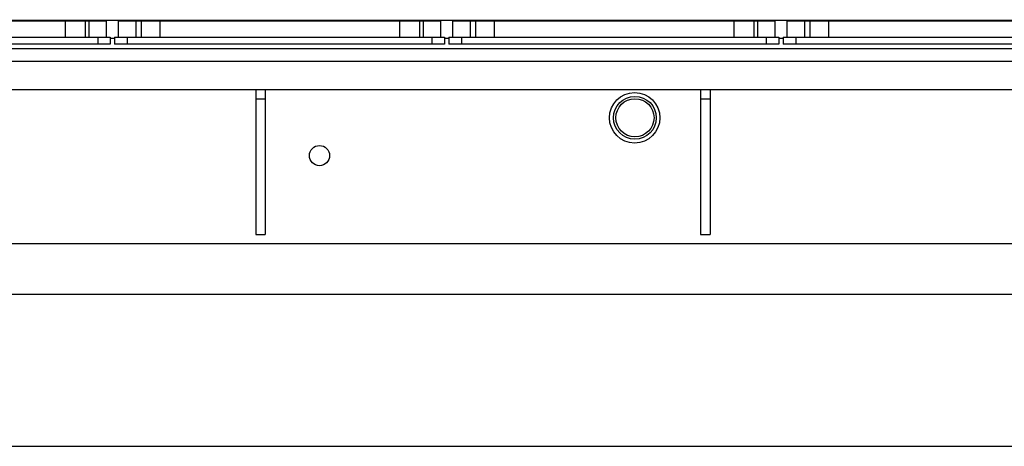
# Model space of a CAD drawing. Header units: millimetres. Extents: x 0 to 1189, y 0 to 841.
# Tile 168 of 184: x 866 to 928, y 239 to 266. Entities that reach past the tile are written whole.
import ezdxf
from ezdxf.enums import TextEntityAlignment as Align

# ---------------------------------------------------------------- set-up
doc = ezdxf.new("R2010")
doc.units = ezdxf.units.MM
doc.header["$LTSCALE"] = 65.395
doc.layers.get('0').update_dxf_attribs({"linetype": 'CONTINUOUS'})
for name, color, linetype in [('1947_111100_12_SIMPLE1_T1_X_PBL1903', 7, 'CONTINUOUS'), ('1947_111100_12_SIMPLE1_X_ABL1902', 7, 'CONTINUOUS'), ('1947_111200_09_SIMPLE1_C_ABL1899', 7, 'CONTINUOUS'), ('1947_111200_09_SIMPLE1_T7_C_PBL1987', 7, 'CONTINUOUS'), ('1947_111200_09_SIMPLE1_T7_C_PBL1988', 7, 'CONTINUOUS'), ('1947_111200_09_SIMPLE1_T7_C_PBL1989', 7, 'CONTINUOUS'), ('1947_111200_09_SIMPLE1_T7_C_PBL1990', 7, 'CONTINUOUS'), ('32087_000000_TLKGS_MARKETING_ABL1880', 7, 'CONTINUOUS'), ('32087_030000_TLKGS_V_ABL1897', 7, 'CONTINUOUS'), ('32087_100000_TLKGS_V_ABL1898', 7, 'CONTINUOUS'), ('32087_111000_01_SIMPLE1_X_ABL1901', 7, 'CONTINUOUS'), ('8M32E_GENSET_GRUNDRAHMEN_ABL1726', 7, 'CONTINUOUS'), ('8M32E_GENSET_GRUNDRAHMEN_T1_PBL1727', 7, 'CONTINUOUS'), ('8M32E_GENSET_VERROHRUNG_ABL1728', 7, 'CONTINUOUS'), ('D7603-A60X68-CU_PBL2261', 7, 'CONTINUOUS'), ('oben_15_VBL1723', 7, 'CONTINUOUS')]:
    doc.layers.add(name, color=color, linetype=linetype)
doc.styles.get("Standard").update_dxf_attribs({"font": 'txt', "width": 0.6})
doc.dimstyles.new('DIMSTYLE_4', dxfattribs={"dimtxt": 3.5, "dimasz": 3.5, "dimexe": 1.8, "dimexo": 0, "dimgap": 0.875, "dimtad": 1, "dimdec": 0, "dimlfac": 25, "dimdsep": 46, "dimtxsty": 'Standard', "dimblk": '_FILLED', "dimblk1": '_FILLED', "dimblk2": '_FILLED', "dimcen": 0.09, "dimadec": 0, "dimazin": 0, "dimtp": 2, "dimtm": 2, "dimtfac": 1, "dimtdec": 0, "dimtofl": 0, "dimtmove": 0, "dimatfit": 3, "dimldrblk": '_FILLED', "dimfxl": 1, "dimtolj": 1, "dimarcsym": 0})

# ---------------------------------------------------------------- blocks, each defined once
blk = doc.blocks.new('_FILLED')
at = {"color": 0, "linetype": 'ByBlock'}
blk.add_solid([(0, 0), (-1, 0.167), (-1, -0.167)], dxfattribs=at)
blk = doc.blocks.new('*D20')
at = {"color": 2, "linetype": 'Continuous'}
for p, q in [((706.699, 346.077), (1080.914, 346.077)), ((1079.114, 346.077), (1079.114, 292.387)), ((1079.114, 238.697), (1079.114, 292.387)), ((699.939, 238.697), (1080.914, 238.697))]:
    blk.add_line(p, q, dxfattribs=at)
at = {"color": 2, "linetype": 'Continuous', "xscale": 3.5, "yscale": 3.5, "zscale": 3.5}
for p, rotation in [((1079.114, 346.077), 90), ((1079.114, 238.697), 270)]:
    blk.add_blockref('_FILLED', p, dxfattribs=dict(at, rotation=rotation))
at = {"color": 2, "linetype": 'Continuous', "width": 0.690476}
blk.add_text('2684', height=3.5, rotation=90, dxfattribs=at).set_placement((1078.239, 292.387), align=Align.CENTER)
blk = doc.blocks.new('8M32E_GENSET_GRUNDRAHMEN_T1_PBL1727', base_point=(813.219, 294.137))
at = {"layer": '8M32E_GENSET_GRUNDRAHMEN_T1_PBL1727', "color": 7, "linetype": 'Continuous'}
for p, q in [((798.899, 261.337), (965.799, 261.337)), ((880.739, 261.337), (880.739, 252.137)), ((881.339, 261.337), (881.339, 252.137)), ((908.939, 261.337), (908.939, 252.137)), ((909.539, 261.337), (909.539, 252.137)), ((880.739, 260.737), (881.339, 260.737)), ((908.939, 260.737), (909.539, 260.737)), ((880.739, 252.137), (881.339, 252.137)), ((908.939, 252.137), (909.539, 252.137)), ((981.279, 251.537), (699.939, 251.537)), ((994.699, 248.337), (706.699, 248.337))]:
    blk.add_line(p, q, dxfattribs=at)
for centre, radius in [((904.759, 259.537), 1.6), ((884.779, 257.137), 0.64)]:
    blk.add_circle(centre, radius, dxfattribs=at)
blk = doc.blocks.new('8M32E_GENSET_GRUNDRAHMEN_ABL1726', base_point=(813.219, 294.137))
at = {"layer": '8M32E_GENSET_GRUNDRAHMEN_T1_PBL1727'}
blk.add_blockref('8M32E_GENSET_GRUNDRAHMEN_T1_PBL1727', (813.219, 294.137), dxfattribs=at)
blk = doc.blocks.new('D7603-A60X68-CU_PBL2261', base_point=(904.779, 259.537))
at = {"layer": 'D7603-A60X68-CU_PBL2261', "color": 7, "linetype": 'Continuous'}
for radius in [1.356, 1.21]:
    blk.add_circle((904.779, 259.537), radius, dxfattribs=at)
blk = doc.blocks.new('8M32E_GENSET_VERROHRUNG_ABL1728', base_point=(818.583, 297.937))
at = {"layer": 'D7603-A60X68-CU_PBL2261'}
blk.add_blockref('D7603-A60X68-CU_PBL2261', (904.779, 259.537), dxfattribs=at)
blk = doc.blocks.new('1947_111200_09_SIMPLE1_T7_C_PBL1987', base_point=(924.643, 264.947))
at = {"layer": '1947_111200_09_SIMPLE1_T7_C_PBL1987', "color": 7, "linetype": 'Continuous'}
for p, q in [((914.423, 265.697), (934.863, 265.697)), ((914.423, 264.657), (914.423, 265.697)), ((934.863, 264.657), (934.863, 265.697)), ((914.183, 264.657), (935.103, 264.657)), ((914.183, 264.657), (914.183, 264.197)), ((935.103, 264.197), (914.183, 264.197)), ((935.103, 264.657), (935.103, 264.197))]:
    blk.add_line(p, q, dxfattribs=at)
at = {"layer": '1947_111200_09_SIMPLE1_T7_C_PBL1987', "color": 9, "linetype": 'Continuous'}
for p, q in [((915.523, 265.697), (915.523, 264.657)), ((915.867, 265.697), (915.867, 264.657)), ((917.043, 265.697), (917.043, 264.657)), ((932.243, 265.697), (932.243, 264.657)), ((933.51, 265.697), (933.51, 264.657)), ((933.747, 265.697), (933.747, 264.657)), ((914.983, 264.657), (914.983, 264.197)), ((934.303, 264.657), (934.303, 264.197))]:
    blk.add_line(p, q, dxfattribs=at)
blk = doc.blocks.new('1947_111200_09_SIMPLE1_T7_C_PBL1988', base_point=(903.446, 264.947))
at = {"layer": '1947_111200_09_SIMPLE1_T7_C_PBL1988', "color": 7, "linetype": 'Continuous'}
for p, q in [((893.226, 265.697), (913.666, 265.697)), ((893.226, 264.657), (893.226, 265.697)), ((913.666, 264.657), (913.666, 265.697)), ((892.986, 264.657), (913.906, 264.657)), ((892.986, 264.657), (892.986, 264.197)), ((913.906, 264.197), (892.986, 264.197)), ((913.906, 264.657), (913.906, 264.197))]:
    blk.add_line(p, q, dxfattribs=at)
at = {"layer": '1947_111200_09_SIMPLE1_T7_C_PBL1988', "color": 9, "linetype": 'Continuous'}
for p, q in [((894.326, 265.697), (894.326, 264.657)), ((894.671, 265.697), (894.671, 264.657)), ((895.846, 265.697), (895.846, 264.657)), ((911.046, 265.697), (911.046, 264.657)), ((912.313, 265.697), (912.313, 264.657)), ((912.55, 265.697), (912.55, 264.657)), ((893.786, 264.657), (893.786, 264.197)), ((913.106, 264.657), (913.106, 264.197))]:
    blk.add_line(p, q, dxfattribs=at)
blk = doc.blocks.new('1947_111200_09_SIMPLE1_T7_C_PBL1989', base_point=(882.25, 264.947))
at = {"layer": '1947_111200_09_SIMPLE1_T7_C_PBL1989', "color": 7, "linetype": 'Continuous'}
for p, q in [((872.03, 265.697), (892.47, 265.697)), ((872.03, 264.657), (872.03, 265.697)), ((892.47, 264.657), (892.47, 265.697)), ((871.79, 264.657), (892.71, 264.657)), ((871.79, 264.657), (871.79, 264.197)), ((892.71, 264.197), (871.79, 264.197)), ((892.71, 264.657), (892.71, 264.197))]:
    blk.add_line(p, q, dxfattribs=at)
at = {"layer": '1947_111200_09_SIMPLE1_T7_C_PBL1989', "color": 9, "linetype": 'Continuous'}
for p, q in [((873.13, 265.697), (873.13, 264.657)), ((873.474, 265.697), (873.474, 264.657)), ((874.65, 265.697), (874.65, 264.657)), ((889.85, 265.697), (889.85, 264.657)), ((891.117, 265.697), (891.117, 264.657)), ((891.353, 265.697), (891.353, 264.657)), ((872.59, 264.657), (872.59, 264.197)), ((891.91, 264.657), (891.91, 264.197))]:
    blk.add_line(p, q, dxfattribs=at)
blk = doc.blocks.new('1947_111200_09_SIMPLE1_T7_C_PBL1990', base_point=(861.053, 264.947))
at = {"layer": '1947_111200_09_SIMPLE1_T7_C_PBL1990', "color": 7, "linetype": 'Continuous'}
for p, q in [((850.833, 265.697), (871.273, 265.697)), ((850.833, 264.657), (850.833, 265.697)), ((871.273, 264.657), (871.273, 265.697)), ((850.593, 264.657), (871.513, 264.657)), ((850.593, 264.657), (850.593, 264.197)), ((871.513, 264.197), (850.593, 264.197)), ((871.513, 264.657), (871.513, 264.197))]:
    blk.add_line(p, q, dxfattribs=at)
at = {"layer": '1947_111200_09_SIMPLE1_T7_C_PBL1990', "color": 9, "linetype": 'Continuous'}
for p, q in [((851.933, 265.697), (851.933, 264.657)), ((852.277, 265.697), (852.277, 264.657)), ((853.453, 265.697), (853.453, 264.657)), ((868.653, 265.697), (868.653, 264.657)), ((869.92, 265.697), (869.92, 264.657)), ((870.157, 265.697), (870.157, 264.657)), ((851.393, 264.657), (851.393, 264.197)), ((870.713, 264.657), (870.713, 264.197))]:
    blk.add_line(p, q, dxfattribs=at)
blk = doc.blocks.new('1947_111200_09_SIMPLE1_C_ABL1899', base_point=(889.939, 285.303))
at = {"layer": '1947_111200_09_SIMPLE1_T7_C_PBL1987'}
blk.add_blockref('1947_111200_09_SIMPLE1_T7_C_PBL1987', (924.643, 264.947), dxfattribs=at)
at = {"layer": '1947_111200_09_SIMPLE1_T7_C_PBL1988'}
blk.add_blockref('1947_111200_09_SIMPLE1_T7_C_PBL1988', (903.446, 264.947), dxfattribs=at)
at = {"layer": '1947_111200_09_SIMPLE1_T7_C_PBL1989'}
blk.add_blockref('1947_111200_09_SIMPLE1_T7_C_PBL1989', (882.25, 264.947), dxfattribs=at)
at = {"layer": '1947_111200_09_SIMPLE1_T7_C_PBL1990'}
blk.add_blockref('1947_111200_09_SIMPLE1_T7_C_PBL1990', (861.053, 264.947), dxfattribs=at)
blk = doc.blocks.new('1947_111100_12_SIMPLE1_T1_X_PBL1903', base_point=(889.979, 293.42))
at = {"layer": '1947_111100_12_SIMPLE1_T1_X_PBL1903', "color": 7, "linetype": 'Continuous'}
for p, q in [((789.339, 265.737), (978.439, 265.737)), ((871.79, 264.571), (871.513, 264.571)), ((892.986, 264.571), (892.71, 264.571)), ((914.183, 264.571), (913.906, 264.571)), ((801.549, 263.931), (960.813, 263.931)), ((801.549, 263.137), (962.666, 263.137))]:
    blk.add_line(p, q, dxfattribs=at)
for centre, radius, start, end in [((869.019, 266.137), 0.7, 215.89793, 219.97012), ((869.019, 266.137), 0.7, 320.02988, 324.10207), ((877.419, 266.137), 0.7, 215.89793, 219.97012), ((877.419, 266.137), 0.7, 320.02988, 324.10207), ((885.819, 266.137), 0.7, 215.89793, 219.97012), ((885.819, 266.137), 0.7, 320.02988, 324.10207), ((890.219, 266.137), 0.7, 215.89793, 219.97012), ((890.219, 266.137), 0.7, 320.02988, 324.10207), ((898.619, 266.137), 0.76, 211.80573, 215.41719), ((898.619, 266.137), 0.7, 215.89793, 219.97012), ((898.619, 266.137), 0.7, 320.02988, 324.10207), ((898.619, 266.137), 0.76, 324.58281, 328.19427), ((907.019, 266.137), 0.7, 215.89793, 219.97012), ((907.019, 266.137), 0.7, 320.02988, 324.10207), ((911.419, 266.137), 0.7, 215.89793, 219.97012), ((911.419, 266.137), 0.7, 320.02988, 324.10207), ((919.819, 266.137), 0.7, 215.89793, 219.97012), ((919.819, 266.137), 0.7, 320.02988, 324.10207), ((928.219, 266.137), 0.7, 215.89793, 219.97012)]:
    blk.add_arc(centre, radius, start, end, dxfattribs=at)
at = {"layer": '1947_111100_12_SIMPLE1_T1_X_PBL1903', "color": 2, "linetype": 'Continuous'}
blk.add_arc((898.619, 266.137), 0.72, 322.32387, 326.24278, dxfattribs=at)
blk = doc.blocks.new('1947_111100_12_SIMPLE1_X_ABL1902', base_point=(889.979, 293.42))
at = {"layer": '1947_111100_12_SIMPLE1_T1_X_PBL1903'}
blk.add_blockref('1947_111100_12_SIMPLE1_T1_X_PBL1903', (889.979, 293.42), dxfattribs=at)
blk = doc.blocks.new('32087_111000_01_SIMPLE1_X_ABL1901', base_point=(889.979, 293.42))
at = {"layer": '1947_111100_12_SIMPLE1_X_ABL1902'}
blk.add_blockref('1947_111100_12_SIMPLE1_X_ABL1902', (889.979, 293.42), dxfattribs=at)
blk = doc.blocks.new('32087_100000_TLKGS_V_ABL1898', base_point=(889.379, 291.202))
at = {"layer": '1947_111200_09_SIMPLE1_C_ABL1899'}
blk.add_blockref('1947_111200_09_SIMPLE1_C_ABL1899', (889.939, 285.303), dxfattribs=at)
at = {"layer": '32087_111000_01_SIMPLE1_X_ABL1901'}
blk.add_blockref('32087_111000_01_SIMPLE1_X_ABL1901', (889.979, 293.42), dxfattribs=at)
blk = doc.blocks.new('32087_030000_TLKGS_V_ABL1897', base_point=(914.464, 301.579))
at = {"layer": '32087_100000_TLKGS_V_ABL1898'}
blk.add_blockref('32087_100000_TLKGS_V_ABL1898', (889.379, 291.202), dxfattribs=at)
blk = doc.blocks.new('32087_000000_TLKGS_MARKETING_ABL1880', base_point=(915.89, 297.789))
at = {"layer": '32087_030000_TLKGS_V_ABL1897'}
blk.add_blockref('32087_030000_TLKGS_V_ABL1897', (914.464, 301.579), dxfattribs=at)
blk = doc.blocks.new('OBEN_15_VBL1723', base_point=(841.392, 294.137))
at = {"layer": '32087_000000_TLKGS_MARKETING_ABL1880'}
blk.add_blockref('32087_000000_TLKGS_MARKETING_ABL1880', (915.89, 297.789), dxfattribs=at)
at = {"layer": '8M32E_GENSET_GRUNDRAHMEN_ABL1726'}
blk.add_blockref('8M32E_GENSET_GRUNDRAHMEN_ABL1726', (813.219, 294.137), dxfattribs=at)
at = {"layer": '8M32E_GENSET_VERROHRUNG_ABL1728'}
blk.add_blockref('8M32E_GENSET_VERROHRUNG_ABL1728', (818.583, 297.937), dxfattribs=at)

msp = doc.modelspace()

# ---------------------------------------------------------------- block references
at = {"layer": 'oben_15_VBL1723'}
msp.add_blockref('OBEN_15_VBL1723', (841.3924, 294.13694), dxfattribs=at)

# ---------------------------------------------------------------- dimensions: what is measured, and where the dimension line sits
at = {"color": 2, "linetype": 'Continuous'}
dim = msp.add_linear_dim(base=(1079.1142, 346.07654), p1=(699.93927, 238.69694), p2=(706.69927, 346.07654), angle=90, dimstyle='DIMSTYLE_4', dxfattribs=at)
dim.commit()
dim.dimension.update_dxf_attribs({"geometry": '*D20', "text_midpoint": (1079.1142, 292.0534), "dimtype": 160})

doc.saveas('drawing.dxf')
